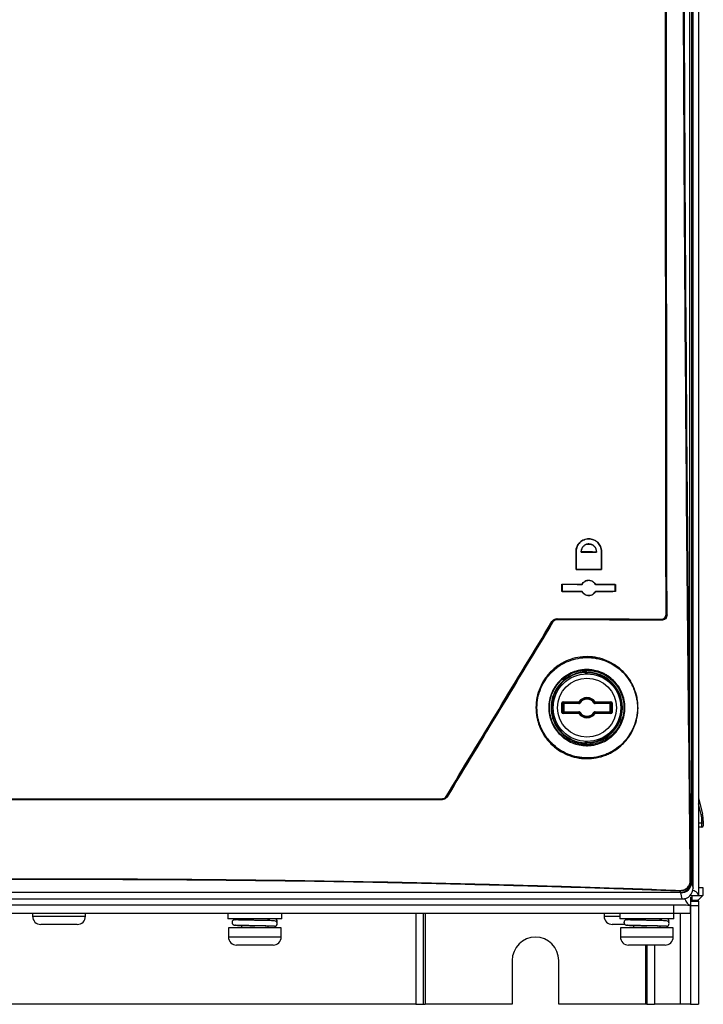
# Model space of a CAD drawing. Header units: millimetres. Extents: x 156 to 887, y -58 to 920.
# Tile 72 of 118: x 585 to 647, y 304 to 395. Entities that reach past the tile are written whole.
import ezdxf

# ---------------------------------------------------------------- set-up
doc = ezdxf.new("R2010")
doc.units = ezdxf.units.MM

msp = doc.modelspace()

# ---------------------------------------------------------------- linework, layer by layer
at = {"color": 7, "linetype": 'Continuous', "lineweight": 25}
for p, q in [((646.993, 564.468), (646.993, 314.468)), ((646.493, 315.154), (646.493, 427.73)), ((635.742, 346.08), (635.733, 346.08)), ((636.213, 346.033), (636.221, 346.042)), ((637.61, 346.026), (637.602, 346.035)), ((638.065, 346.08), (638.074, 346.08)), ((635.744, 344.428), (635.735, 344.419)), ((638.063, 344.439), (638.072, 344.43)), ((634.452, 343.062), (634.443, 343.071)), ((636.29, 343.054), (636.284, 343.063)), ((637.524, 343.048), (637.529, 343.057)), ((639.343, 343.04), (639.352, 343.049)), ((634.453, 342.4), (634.444, 342.391)), ((636.29, 342.408), (636.285, 342.399)), ((637.524, 342.414), (637.529, 342.405)), ((639.342, 342.422), (639.351, 342.413)), ((644.057, 340.295), (644.093, 340.259)), ((633.587, 339.567), (633.567, 339.602)), ((633.996, 339.842), (634.016, 339.807)), ((643.591, 339.761), (643.556, 339.797)), ((636.616, 334.973), (636.614, 335.023)), ((636.666, 334.972), (636.666, 334.834)), ((636.716, 334.932), (636.666, 334.932)), ((636.715, 334.982), (636.716, 334.932)), ((634.442, 331.282), (634.442, 332.179)), ((634.442, 332.179), (634.492, 332.179)), ((634.492, 332.179), (634.542, 332.229)), ((634.492, 332.179), (634.492, 331.282)), ((634.567, 332.104), (634.492, 332.179)), ((634.542, 332.279), (635.997, 332.279)), ((634.542, 332.279), (634.542, 332.229)), ((635.997, 332.229), (634.542, 332.229)), ((634.542, 332.229), (634.617, 332.154)), ((634.567, 331.357), (634.567, 332.104)), ((634.567, 332.104), (634.617, 332.104)), ((634.617, 332.154), (635.991, 332.154)), ((634.617, 332.154), (634.617, 332.104)), ((635.991, 332.104), (634.617, 332.104)), ((634.617, 332.104), (634.617, 331.357)), ((635.991, 332.104), (635.991, 332.154)), ((636.037, 332.249), (635.997, 332.279)), ((635.997, 332.229), (635.997, 332.279)), ((636.075, 332.15), (636.033, 332.177)), ((637.406, 332.15), (637.448, 332.177)), ((637.444, 332.249), (637.484, 332.279)), ((637.484, 332.279), (638.939, 332.279)), ((637.484, 332.279), (637.484, 332.229)), ((638.939, 332.229), (637.484, 332.229)), ((637.49, 332.154), (638.864, 332.154)), ((637.49, 332.154), (637.49, 332.104)), ((638.864, 332.104), (637.49, 332.104)), ((638.864, 332.154), (638.939, 332.229)), ((638.864, 332.154), (638.864, 332.104)), ((638.864, 331.357), (638.864, 332.104)), ((638.864, 332.104), (638.914, 332.104)), ((638.989, 332.179), (638.914, 332.104)), ((638.914, 332.104), (638.914, 331.357)), ((638.939, 332.279), (638.939, 332.229)), ((638.939, 332.229), (638.989, 332.179)), ((639.039, 332.179), (638.989, 332.179)), ((638.989, 331.282), (638.989, 332.179)), ((639.039, 332.179), (639.039, 331.282)), ((634.492, 331.282), (634.442, 331.282)), ((634.492, 331.282), (634.567, 331.357)), ((634.542, 331.232), (634.492, 331.282)), ((634.617, 331.307), (634.542, 331.232)), ((634.542, 331.232), (634.542, 331.182)), ((634.542, 331.232), (635.997, 331.232)), ((634.617, 331.357), (634.567, 331.357)), ((634.617, 331.357), (634.617, 331.307)), ((634.617, 331.357), (635.991, 331.357)), ((635.991, 331.307), (634.617, 331.307)), ((635.991, 331.307), (635.991, 331.357)), ((635.997, 331.182), (635.997, 331.232)), ((636.037, 331.212), (635.997, 331.182)), ((636.075, 331.311), (636.033, 331.284)), ((637.406, 331.311), (637.448, 331.284)), ((637.444, 331.212), (637.484, 331.182)), ((637.484, 331.232), (637.484, 331.182)), ((637.484, 331.232), (638.939, 331.232)), ((637.49, 331.357), (637.49, 331.307)), ((637.49, 331.357), (638.864, 331.357)), ((638.864, 331.307), (637.49, 331.307)), ((638.914, 331.357), (638.864, 331.357)), ((638.864, 331.357), (638.864, 331.307)), ((638.939, 331.232), (638.864, 331.307)), ((638.914, 331.357), (638.989, 331.282)), ((638.989, 331.282), (638.939, 331.232)), ((638.939, 331.232), (638.939, 331.182)), ((638.989, 331.282), (639.039, 331.282)), ((635.997, 331.182), (634.542, 331.182)), ((638.939, 331.182), (637.484, 331.182)), ((636.616, 328.487), (636.614, 328.438)), ((636.666, 328.627), (636.666, 328.489)), ((636.666, 328.529), (636.716, 328.529)), ((636.715, 328.479), (636.716, 328.529)), ((623.46, 323.295), (623.42, 323.295)), ((623.849, 323.536), (623.889, 323.536)), ((646.993, 323.441), (647.355, 321.935)), ((647.234, 321.906), (647.355, 321.935)), ((647.298, 321.137), (647.3, 321.329)), ((647.3, 321.329), (647.425, 321.328)), ((647.425, 321.328), (647.423, 321.136)), ((647.294, 320.737), (646.993, 320.74)), ((647.294, 320.737), (647.298, 321.137)), ((647.298, 321.137), (647.423, 321.136)), ((647.423, 321.136), (647.42, 320.861)), ((646.347, 315.703), (646.493, 315.154)), ((646.993, 315.218), (647.375, 315.218)), ((647.375, 315.218), (647.375, 314.468)), ((530.989, 314.151), (645.496, 314.151)), ((645.335, 314.751), (531.151, 314.751)), ((645.496, 314.151), (645.348, 314.71)), ((646.224, 314.468), (646.243, 314.468)), ((646.243, 314.468), (646.993, 314.468)), ((646.243, 314.327), (646.243, 313.567)), ((646.375, 314.468), (646.375, 314.041)), ((646.375, 314.041), (646.949, 314.041)), ((646.375, 314.041), (646.375, 313.968)), ((647.375, 314.468), (646.949, 314.041)), ((646.993, 314.468), (647.375, 314.468)), ((646.993, 313.938), (646.993, 314.085)), ((531.733, 313.617), (644.733, 313.617)), ((644.733, 312.817), (644.733, 313.617)), ((644.733, 313.617), (645.852, 313.617)), ((646.243, 313.567), (646.113, 313.567)), ((646.233, 313.567), (646.233, 312.817)), ((646.375, 313.968), (646.243, 313.968)), ((646.243, 313.938), (646.993, 313.938)), ((646.243, 313.504), (646.243, 313.567)), ((646.993, 313.504), (646.243, 313.504)), ((646.243, 313.504), (646.243, 304.468)), ((646.772, 313.968), (646.375, 313.968)), ((646.993, 313.938), (646.993, 313.504)), ((646.993, 313.504), (646.993, 304.468)), ((644.733, 312.817), (531.733, 312.817)), ((585.818, 312.817), (585.818, 312.56)), ((590.668, 312.56), (590.668, 312.817)), ((603.758, 312.817), (603.758, 312.317)), ((608.708, 312.317), (603.758, 312.317)), ((604.425, 312.242), (604.37, 312.234)), ((605.013, 312.317), (605.013, 312.215)), ((607.453, 312.162), (607.453, 312.317)), ((608.19, 312.293), (608.118, 312.33)), ((608.708, 312.317), (608.708, 312.817)), ((621.868, 312.817), (621.868, 304.468)), ((638.318, 312.817), (638.318, 312.56)), ((639.758, 312.817), (639.758, 312.317)), ((644.708, 312.317), (639.758, 312.317)), ((640.425, 312.242), (640.37, 312.234)), ((641.013, 312.317), (641.013, 312.215)), ((643.453, 312.162), (643.453, 312.317)), ((644.708, 312.317), (644.708, 312.817)), ((646.233, 312.817), (644.733, 312.817)), ((586.835, 311.81), (586.568, 311.81)), ((589.918, 311.81), (586.835, 311.81)), ((603.808, 311.509), (603.808, 310.659)), ((608.658, 311.509), (603.808, 311.509)), ((605.013, 311.709), (605.013, 311.509)), ((605.761, 311.694), (606.232, 311.685)), ((607.453, 311.509), (607.453, 311.656)), ((608.041, 311.642), (607.74, 311.642)), ((608.658, 310.659), (608.658, 311.509)), ((639.335, 311.81), (639.068, 311.81)), ((640.212, 311.81), (639.335, 311.81)), ((639.808, 311.509), (639.808, 310.659)), ((644.658, 311.509), (639.808, 311.509)), ((641.013, 311.709), (641.013, 311.509)), ((641.761, 311.694), (642.232, 311.685)), ((643.453, 311.509), (643.453, 311.656)), ((644.041, 311.642), (643.74, 311.642)), ((644.658, 310.659), (644.658, 311.509)), ((604.825, 309.909), (604.558, 309.909)), ((607.908, 309.909), (604.825, 309.909)), ((640.825, 309.909), (640.558, 309.909)), ((643.908, 309.909), (640.825, 309.909)), ((642.118, 309.909), (642.118, 304.468)), ((629.87, 308.5), (629.87, 304.468)), ((634.152, 304.468), (634.152, 308.5)), ((621.028, 304.468), (555.457, 304.468)), ((621.028, 304.468), (621.736, 304.468)), ((621.736, 304.468), (621.868, 304.468)), ((629.87, 304.468), (621.868, 304.468)), ((642.118, 304.468), (634.152, 304.468)), ((642.25, 304.468), (642.118, 304.468)), ((642.25, 304.468), (642.957, 304.468)), ((645.29, 304.468), (642.957, 304.468)), ((646.243, 304.468), (645.29, 304.468)), ((646.243, 304.468), (646.993, 304.468))]:
    msp.add_line(p, q, dxfattribs=at)
at = {"color": 8, "linetype": 'Continuous', "lineweight": 25}
for p, q in [((636.616, 334.832), (636.616, 334.973)), ((636.716, 334.932), (636.716, 334.834)), ((636.616, 328.487), (636.616, 328.629)), ((636.716, 328.626), (636.716, 328.529)), ((647.234, 321.906), (646.993, 322.907)), ((646.993, 321.14), (647.298, 321.137)), ((646.243, 314.041), (646.375, 314.041)), ((585.818, 312.56), (586.204, 312.56)), ((586.204, 312.56), (590.668, 312.56)), ((621.028, 312.817), (621.028, 304.468)), ((621.736, 304.468), (621.736, 312.817)), ((638.318, 312.56), (638.704, 312.56)), ((638.704, 312.56), (639.758, 312.56)), ((645.29, 312.817), (645.29, 304.468)), ((603.808, 310.659), (604.195, 310.659)), ((604.195, 310.659), (608.658, 310.659)), ((639.808, 310.659), (640.195, 310.659)), ((640.195, 310.659), (644.658, 310.659)), ((642.25, 309.909), (642.25, 304.468)), ((642.957, 309.909), (642.957, 304.468))]:
    msp.add_line(p, q, dxfattribs=at)
at = {"color": 7, "linetype": 'Continuous', "lineweight": 25, "flags": 128}
for points in [[(646.182, 326.107), (646.182, 341.28), (646.182, 404.097), (646.182, 428.098)], [(646.347, 427.979), (646.347, 378.31), (646.347, 315.703)], [(636.715, 335.022), (636.715, 335.019), (636.715, 335.005), (636.715, 334.982)], [(636.715, 328.479), (636.715, 328.475), (636.715, 328.461), (636.715, 328.439)]]:
    msp.add_lwpolyline(points, dxfattribs=at)
at = {"color": 7, "linetype": 'Continuous', "lineweight": 25}
for radius in [3.104, 2.704]:
    msp.add_circle((636.741, 331.73), radius, dxfattribs=at)
for centre, radius, start, end in [((644.014, 340.459), 0.169, 266.58892, 284.91709), ((633.411, 339.432), 0.231, 47.3653, 61.68871), ((633.924, 339.897), 0.0904, 322.49516, 9.28977), ((643.498, 339.852), 0.0801, 316.11719, 10.06631), ((636.741, 331.73), 3.295, 92.20738, 267.79262), ((636.741, 331.73), 3.245, 92.20738, 267.79262), ((636.716, 334.972), 0.05, 90.42394, 179.98272), ((636.716, 334.932), 0.05, 90.42948, 179.98272), ((636.741, 331.73), 3.252, 269.55261, 90.44739), ((636.741, 331.73), 3.202, 269.55261, 90.44739), ((634.617, 332.104), 0.05, 90.08169, 179.91831), ((636.741, 331.73), 0.924, 36.39117, 143.60883), ((635.997, 332.279), 0.05, 269.98585, 323.57115), ((636.741, 331.73), 0.837, 32.25413, 147.74587), ((636.741, 331.73), 0.874, 36.39117, 143.60883), ((636.741, 331.73), 0.787, 32.25413, 147.74587), ((637.484, 332.279), 0.05, 216.42885, 270.01415), ((638.864, 332.104), 0.05, 0.08169, 89.91831), ((634.617, 331.357), 0.05, 180.08169, 269.91831), ((635.997, 331.182), 0.05, 36.42885, 90.01415), ((636.741, 331.73), 0.837, 212.25413, 327.74587), ((636.741, 331.73), 0.874, 216.39117, 323.60883), ((636.741, 331.73), 0.787, 212.25413, 327.74587), ((637.484, 331.182), 0.05, 89.98585, 143.57115), ((638.864, 331.357), 0.05, 270.08169, 359.91831), ((636.741, 331.73), 0.924, 216.39117, 323.60883), ((636.716, 328.529), 0.05, 180.01728, 269.57052), ((636.716, 328.489), 0.05, 180.01728, 269.57606), ((646.135, 326.281), 0.181, 268.51202, 285.14956), ((623.331, 323.348), 0.103, 328.97617, 8.64124), ((623.503, 323.056), 0.592, 54.24823, 60.06409), ((644.925, 321.35), 2.375, 359.5, 13.53624), ((644.925, 321.35), 2.5, 359.5, 13.53624), ((647.295, 320.862), 0.125, 269.5, 359.5), ((646.234, 315.988), 0.153, 267.53168, 287.32041), ((645.2, 314.931), 0.09, 318.32679, 4.99762), ((645.331, 315.753), 1.002, 270.19282, 359.45824), ((645.347, 315.71), 1.001, 270.06382, 359.5555), ((646.772, 314.218), 0.25, 270, 315), ((586.568, 312.56), 0.75, 180, 270), ((589.918, 312.56), 0.75, 270, 0), ((607.745, 312.094), 0.249, 116.6232, 164.35768), ((608.033, 312.092), 0.253, 336.69556, 63.03987), ((639.068, 312.56), 0.75, 180, 270), ((643.745, 312.094), 0.249, 116.6232, 164.35768), ((644.033, 312.092), 0.253, 336.69556, 63.03987), ((608.037, 311.892), 0.25, 271.05378, 88.94622), ((644.037, 311.892), 0.25, 271.05378, 88.94622), ((604.558, 310.659), 0.75, 180, 270), ((607.908, 310.659), 0.75, 270, 0), ((632.011, 308.5), 2.141, 0, 180), ((640.558, 310.659), 0.75, 180, 270), ((643.908, 310.659), 0.75, 270, 0)]:
    msp.add_arc(centre, radius, start, end, dxfattribs=at)
for centre, major_axis, ratio, start_param, end_param in [((634.542, 332.179), (0.0708, -0.0708), 0.998783, 2.356803, 3.926382), ((636.741, 332.114), (0, 0.867), 0.866113, 1.43756, 1.524716), ((636.741, 332.114), (0, 0.867), 0.866113, 4.758469, 4.845625), ((638.939, 332.179), (-0.0708, -0.0708), 0.998783, 2.356803, 3.926382), ((634.542, 331.282), (0.0708, 0.0708), 0.998783, 2.356803, 3.926382), ((636.741, 331.347), (0, 0.867), 0.866113, 1.616877, 1.704033), ((636.741, 331.347), (0, 0.867), 0.866113, 4.579153, 4.666309), ((638.939, 331.282), (-0.0708, 0.0708), 0.998783, 2.356803, 3.926382), ((645.492, 315.158), (-0.258, 0.974), 0.992383, 2.884622, 4.451634)]:
    msp.add_ellipse(centre, major_axis=major_axis, ratio=ratio, start_param=start_param, end_param=end_param, dxfattribs=at)
for points, knots in [([(644.093, 340.259), (644.072, 355.895), (644.056, 371.55), (644.04, 395.061), (644.036, 402.899), (644.03, 418.581), (644.028, 426.424), (644.028, 434.265)], [0, 0, 0, 0, 0.5, 0.5, 0.75, 0.75, 1, 1, 1, 1]), ([(644.003, 340.29), (643.984, 355.004), (643.968, 369.734), (643.947, 399.221), (643.94, 413.974), (643.938, 428.73)], [0, 0, 0, 0, 0.5, 0.5, 1, 1, 1, 1]), ([(643.993, 428.73), (643.995, 413.974), (644.001, 399.225), (644.017, 377.112), (644.024, 369.743), (644.039, 355.013), (644.047, 347.652), (644.057, 340.295)], [0, 0, 0, 0, 0.5, 0.5, 0.75, 0.75, 1, 1, 1, 1]), ([(635.733, 346.08), (635.733, 346.159), (635.74, 346.236), (635.771, 346.389), (635.794, 346.464), (635.855, 346.608), (635.892, 346.676), (635.979, 346.805), (636.03, 346.865), (636.195, 347.027), (636.327, 347.112), (636.54, 347.197), (636.614, 347.219), (636.763, 347.247), (636.838, 347.253), (636.989, 347.252), (637.065, 347.244), (637.212, 347.213), (637.284, 347.191), (637.494, 347.104), (637.621, 347.019), (637.783, 346.858), (637.832, 346.799), (637.917, 346.673), (637.954, 346.605), (638.013, 346.462), (638.036, 346.389), (638.066, 346.238), (638.074, 346.159), (638.074, 346.08)], [0, 0, 0, 0, 0.0625, 0.0625, 0.125, 0.125, 0.1875, 0.1875, 0.25, 0.25, 0.375, 0.375, 0.4375, 0.4375, 0.5, 0.5, 0.5625, 0.5625, 0.625, 0.625, 0.75, 0.75, 0.8125, 0.8125, 0.875, 0.875, 0.9375, 0.9375, 1, 1, 1, 1]), ([(638.065, 346.08), (638.065, 346.158), (638.057, 346.235), (638.027, 346.385), (638.005, 346.459), (637.946, 346.6), (637.91, 346.667), (637.825, 346.793), (637.776, 346.852), (637.616, 347.011), (637.488, 347.096), (637.282, 347.182), (637.21, 347.205), (637.063, 347.235), (636.989, 347.243), (636.839, 347.244), (636.763, 347.237), (636.615, 347.21), (636.543, 347.189), (636.403, 347.133), (636.334, 347.097), (636.207, 347.015), (636.147, 346.967), (635.982, 346.806), (635.894, 346.677), (635.803, 346.462), (635.78, 346.388), (635.75, 346.237), (635.742, 346.158), (635.742, 346.08)], [0, 0, 0, 0, 0.0625, 0.0625, 0.125, 0.125, 0.1875, 0.1875, 0.25, 0.25, 0.375, 0.375, 0.4375, 0.4375, 0.5, 0.5, 0.5625, 0.5625, 0.625, 0.625, 0.6875, 0.6875, 0.75, 0.75, 0.875, 0.875, 0.9375, 0.9375, 1, 1, 1, 1]), ([(637.61, 346.026), (637.618, 346.124), (637.604, 346.222), (637.556, 346.359), (637.535, 346.402), (637.486, 346.484), (637.457, 346.522), (637.36, 346.626), (637.281, 346.682), (637.109, 346.758), (637.015, 346.779), (636.874, 346.781), (636.826, 346.776), (636.733, 346.758), (636.687, 346.745), (636.555, 346.69), (636.474, 346.635), (636.373, 346.53), (636.343, 346.492), (636.292, 346.41), (636.27, 346.365), (636.22, 346.228), (636.206, 346.129), (636.213, 346.033)], [0, 0, 0, 0, 0.125, 0.125, 0.1875, 0.1875, 0.25, 0.25, 0.375, 0.375, 0.5, 0.5, 0.5625, 0.5625, 0.625, 0.625, 0.75, 0.75, 0.8125, 0.8125, 0.875, 0.875, 1, 1, 1, 1]), ([(636.221, 346.042), (636.219, 346.089), (636.221, 346.137), (636.235, 346.231), (636.248, 346.278), (636.298, 346.412), (636.35, 346.494), (636.449, 346.596), (636.486, 346.627), (636.564, 346.679), (636.605, 346.701), (636.735, 346.755), (636.828, 346.772), (636.967, 346.77), (637.013, 346.765), (637.103, 346.746), (637.148, 346.731), (637.232, 346.694), (637.272, 346.671), (637.348, 346.618), (637.384, 346.587), (637.479, 346.486), (637.529, 346.404), (637.594, 346.227), (637.608, 346.131), (637.602, 346.035)], [0, 0, 0, 0, 0.0625, 0.0625, 0.125, 0.125, 0.25, 0.25, 0.3125, 0.3125, 0.375, 0.375, 0.5, 0.5, 0.5625, 0.5625, 0.625, 0.625, 0.6875, 0.6875, 0.75, 0.75, 0.875, 0.875, 1, 1, 1, 1]), ([(636.284, 343.063), (636.315, 343.12), (636.353, 343.173), (636.443, 343.266), (636.494, 343.306), (636.66, 343.403), (636.788, 343.437), (636.976, 343.435), (637.039, 343.425), (637.16, 343.391), (637.218, 343.365), (637.38, 343.266), (637.47, 343.172), (637.529, 343.057)], [0, 0, 0, 0, 0.125, 0.125, 0.25, 0.25, 0.5, 0.5, 0.625, 0.625, 0.75, 0.75, 1, 1, 1, 1]), ([(637.524, 343.048), (637.495, 343.105), (637.458, 343.157), (637.372, 343.25), (637.323, 343.29), (637.216, 343.356), (637.159, 343.381), (637.038, 343.416), (636.976, 343.426), (636.851, 343.427), (636.787, 343.419), (636.666, 343.387), (636.606, 343.362), (636.442, 343.264), (636.35, 343.168), (636.29, 343.054)], [0, 0, 0, 0, 0.125, 0.125, 0.25, 0.25, 0.375, 0.375, 0.5, 0.5, 0.625, 0.625, 0.75, 0.75, 1, 1, 1, 1]), ([(637.529, 342.405), (637.499, 342.347), (637.461, 342.294), (637.372, 342.2), (637.321, 342.16), (637.157, 342.062), (637.029, 342.027), (636.841, 342.027), (636.778, 342.036), (636.657, 342.07), (636.599, 342.094), (636.436, 342.191), (636.346, 342.285), (636.285, 342.399)], [0, 0, 0, 0, 0.125, 0.125, 0.25, 0.25, 0.5, 0.5, 0.625, 0.625, 0.75, 0.75, 1, 1, 1, 1]), ([(636.29, 342.408), (636.349, 342.295), (636.44, 342.2), (636.601, 342.104), (636.659, 342.079), (636.779, 342.045), (636.841, 342.036), (636.967, 342.036), (637.029, 342.045), (637.151, 342.078), (637.21, 342.103), (637.372, 342.201), (637.464, 342.298), (637.524, 342.414)], [0, 0, 0, 0, 0.25, 0.25, 0.375, 0.375, 0.5, 0.5, 0.625, 0.625, 0.75, 0.75, 1, 1, 1, 1]), ([(644.057, 340.295), (644.057, 340.228), (644.044, 340.163), (643.993, 340.041), (643.954, 339.985), (643.861, 339.893), (643.805, 339.857), (643.685, 339.809), (643.62, 339.797), (643.556, 339.797)], [0, 0, 0, 0, 0.25, 0.25, 0.5, 0.5, 0.75, 0.75, 1, 1, 1, 1]), ([(643.577, 339.866), (643.631, 339.866), (643.686, 339.876), (643.788, 339.917), (643.836, 339.948), (643.915, 340.025), (643.948, 340.073), (643.992, 340.176), (644.004, 340.233), (644.003, 340.29)], [0, 0, 0, 0, 0.25, 0.25, 0.5, 0.5, 0.75, 0.75, 1, 1, 1, 1]), ([(644.093, 340.259), (644.093, 340.192), (644.08, 340.126), (644.028, 340.004), (643.989, 339.948), (643.895, 339.857), (643.839, 339.821), (643.72, 339.773), (643.655, 339.761), (643.591, 339.761)], [0, 0, 0, 0, 0.25, 0.25, 0.5, 0.5, 0.75, 0.75, 1, 1, 1, 1]), ([(633.52, 339.635), (633.546, 339.678), (633.577, 339.717), (633.649, 339.786), (633.689, 339.816), (633.775, 339.863), (633.822, 339.882), (633.916, 339.906), (633.964, 339.911), (634.014, 339.911)], [0, 0, 0, 0, 0.25, 0.25, 0.5, 0.5, 0.75, 0.75, 1, 1, 1, 1]), ([(633.996, 339.842), (633.954, 339.842), (633.912, 339.837), (633.83, 339.816), (633.79, 339.8), (633.715, 339.759), (633.679, 339.733), (633.617, 339.673), (633.59, 339.639), (633.567, 339.602)], [0, 0, 0, 0, 0.25, 0.25, 0.5, 0.5, 0.75, 0.75, 1, 1, 1, 1]), ([(634.016, 339.807), (633.973, 339.807), (633.931, 339.802), (633.849, 339.781), (633.809, 339.765), (633.734, 339.724), (633.699, 339.698), (633.637, 339.638), (633.61, 339.604), (633.587, 339.567)], [0, 0, 0, 0, 0.25, 0.25, 0.5, 0.5, 0.75, 0.75, 1, 1, 1, 1]), ([(632.053, 331.738), (632.054, 332.052), (632.085, 332.362), (632.21, 332.973), (632.304, 333.276), (632.548, 333.85), (632.697, 334.122), (632.962, 334.509), (633.058, 334.635), (633.259, 334.872), (633.364, 334.986), (633.586, 335.201), (633.702, 335.303), (633.944, 335.495), (634.071, 335.587), (634.461, 335.838), (634.734, 335.978), (635.302, 336.202), (635.6, 336.287), (636.197, 336.396), (636.498, 336.422), (636.954, 336.416), (637.106, 336.406), (637.407, 336.373), (637.555, 336.349), (637.996, 336.257), (638.283, 336.167), (638.843, 335.931), (639.107, 335.788), (639.48, 335.537), (639.601, 335.447), (639.835, 335.255), (639.948, 335.152), (640.271, 334.829), (640.463, 334.596), (640.717, 334.218), (640.796, 334.087), (640.942, 333.816), (641.008, 333.676), (641.185, 333.251), (641.275, 332.958), (641.367, 332.503), (641.39, 332.348), (641.421, 332.037), (641.428, 331.881), (641.428, 331.413), (641.396, 331.097), (641.271, 330.488), (641.179, 330.19), (640.933, 329.611), (640.783, 329.337), (640.52, 328.954), (640.427, 328.83), (640.226, 328.592), (640.119, 328.477), (639.786, 328.154), (639.546, 327.963), (639.159, 327.712), (639.024, 327.634), (638.751, 327.493), (638.612, 327.43), (638.188, 327.262), (637.897, 327.177), (637.294, 327.066), (636.993, 327.04), (636.542, 327.045), (636.391, 327.054), (636.09, 327.086), (635.939, 327.11), (635.494, 327.201), (635.207, 327.291), (634.652, 327.523), (634.381, 327.669), (633.878, 328.006), (633.644, 328.198), (633.321, 328.52), (633.218, 328.635), (633.023, 328.872), (632.932, 328.994), (632.677, 329.374), (632.532, 329.643), (632.353, 330.072), (632.301, 330.219), (632.211, 330.514), (632.173, 330.664), (632.083, 331.116), (632.053, 331.424), (632.053, 331.738)], [0, 0, 0, 0, 0.03125, 0.03125, 0.0625, 0.0625, 0.09375, 0.09375, 0.109375, 0.109375, 0.125, 0.125, 0.140625, 0.140625, 0.15625, 0.15625, 0.1875, 0.1875, 0.21875, 0.21875, 0.25, 0.25, 0.265625, 0.265625, 0.28125, 0.28125, 0.3125, 0.3125, 0.34375, 0.34375, 0.359375, 0.359375, 0.375, 0.375, 0.40625, 0.40625, 0.421875, 0.421875, 0.4375, 0.4375, 0.46875, 0.46875, 0.484375, 0.484375, 0.5, 0.5, 0.53125, 0.53125, 0.5625, 0.5625, 0.59375, 0.59375, 0.609375, 0.609375, 0.625, 0.625, 0.65625, 0.65625, 0.671875, 0.671875, 0.6875, 0.6875, 0.71875, 0.71875, 0.75, 0.75, 0.765625, 0.765625, 0.78125, 0.78125, 0.8125, 0.8125, 0.84375, 0.84375, 0.875, 0.875, 0.890625, 0.890625, 0.90625, 0.90625, 0.9375, 0.9375, 0.953125, 0.953125, 0.96875, 0.96875, 1, 1, 1, 1]), ([(632.145, 331.732), (632.145, 331.423), (632.175, 331.117), (632.265, 330.671), (632.302, 330.524), (632.39, 330.233), (632.443, 330.088), (632.619, 329.666), (632.762, 329.401), (633.013, 329.028), (633.103, 328.907), (633.295, 328.674), (633.397, 328.562), (633.715, 328.245), (633.945, 328.057), (634.44, 327.726), (634.707, 327.583), (635.254, 327.354), (635.536, 327.267), (635.973, 327.177), (636.122, 327.154), (636.418, 327.122), (636.566, 327.114), (637.01, 327.109), (637.307, 327.135), (637.899, 327.245), (638.186, 327.328), (638.603, 327.493), (638.74, 327.555), (639.008, 327.694), (639.141, 327.771), (639.522, 328.017), (639.758, 328.206), (640.086, 328.524), (640.191, 328.637), (640.389, 328.872), (640.481, 328.993), (640.739, 329.371), (640.887, 329.64), (641.129, 330.211), (641.22, 330.503), (641.342, 331.104), (641.373, 331.414), (641.374, 331.876), (641.366, 332.029), (641.336, 332.335), (641.313, 332.488), (641.222, 332.935), (641.134, 333.224), (640.959, 333.642), (640.893, 333.779), (640.75, 334.046), (640.672, 334.175), (640.422, 334.546), (640.233, 334.776), (639.915, 335.093), (639.804, 335.194), (639.574, 335.383), (639.455, 335.471), (639.087, 335.718), (638.827, 335.859), (638.277, 336.091), (637.994, 336.179), (637.561, 336.27), (637.415, 336.293), (637.12, 336.326), (636.97, 336.335), (636.522, 336.341), (636.226, 336.316), (635.638, 336.209), (635.345, 336.125), (634.785, 335.905), (634.517, 335.768), (634.133, 335.52), (634.008, 335.431), (633.769, 335.241), (633.655, 335.141), (633.437, 334.929), (633.333, 334.818), (633.135, 334.584), (633.041, 334.46), (632.78, 334.079), (632.633, 333.811), (632.393, 333.247), (632.3, 332.948), (632.177, 332.347), (632.146, 332.042), (632.145, 331.732)], [0, 0, 0, 0, 0.03125, 0.03125, 0.046875, 0.046875, 0.0625, 0.0625, 0.09375, 0.09375, 0.109375, 0.109375, 0.125, 0.125, 0.15625, 0.15625, 0.1875, 0.1875, 0.21875, 0.21875, 0.234375, 0.234375, 0.25, 0.25, 0.28125, 0.28125, 0.3125, 0.3125, 0.328125, 0.328125, 0.34375, 0.34375, 0.375, 0.375, 0.390625, 0.390625, 0.40625, 0.40625, 0.4375, 0.4375, 0.46875, 0.46875, 0.5, 0.5, 0.515625, 0.515625, 0.53125, 0.53125, 0.5625, 0.5625, 0.578125, 0.578125, 0.59375, 0.59375, 0.625, 0.625, 0.640625, 0.640625, 0.65625, 0.65625, 0.6875, 0.6875, 0.71875, 0.71875, 0.734375, 0.734375, 0.75, 0.75, 0.78125, 0.78125, 0.8125, 0.8125, 0.84375, 0.84375, 0.859375, 0.859375, 0.875, 0.875, 0.890625, 0.890625, 0.90625, 0.90625, 0.9375, 0.9375, 0.96875, 0.96875, 1, 1, 1, 1]), ([(633.23, 331.729), (633.229, 331.964), (633.253, 332.199), (633.345, 332.655), (633.413, 332.876), (633.549, 333.2), (633.6, 333.306), (633.712, 333.51), (633.833, 333.708), (633.973, 333.893), (634.122, 334.071), (634.202, 334.157), (634.451, 334.4), (634.631, 334.543), (635.016, 334.793), (635.223, 334.9), (635.646, 335.069), (635.864, 335.131), (636.2, 335.194), (636.313, 335.209), (636.539, 335.229), (636.763, 335.237), (636.988, 335.224), (637.211, 335.2), (637.324, 335.183), (637.656, 335.114), (637.869, 335.048), (638.179, 334.919), (638.28, 334.871), (638.479, 334.764), (638.577, 334.706), (638.858, 334.518), (639.031, 334.376), (639.351, 334.059), (639.499, 333.881), (639.753, 333.505), (639.861, 333.306), (639.995, 332.988), (640.035, 332.879), (640.103, 332.658), (640.132, 332.546), (640.201, 332.206), (640.225, 331.971), (640.226, 331.508), (640.204, 331.278), (640.111, 330.817), (640.043, 330.594), (639.908, 330.273), (639.858, 330.168), (639.746, 329.963), (639.685, 329.863), (639.489, 329.574), (639.341, 329.398), (639.093, 329.155), (639.006, 329.078), (638.826, 328.933), (638.733, 328.866), (638.445, 328.679), (638.243, 328.573), (637.817, 328.403), (637.599, 328.34), (637.267, 328.277), (637.155, 328.261), (636.929, 328.241), (636.815, 328.236), (636.476, 328.238), (636.253, 328.262), (635.813, 328.351), (635.594, 328.418), (635.179, 328.59), (634.981, 328.695), (634.699, 328.883), (634.606, 328.951), (634.43, 329.094), (634.346, 329.17), (634.106, 329.408), (633.961, 329.582), (633.703, 329.963), (633.593, 330.165), (633.46, 330.481), (633.421, 330.588), (633.353, 330.809), (633.323, 330.922), (633.254, 331.264), (633.23, 331.495), (633.23, 331.729)], [0, 0, 0, 0, 0.03125, 0.03125, 0.0625, 0.0625, 0.078125, 0.078125, 0.09375, 0.109375, 0.109375, 0.125, 0.125, 0.15625, 0.15625, 0.1875, 0.1875, 0.21875, 0.21875, 0.234375, 0.234375, 0.25, 0.265625, 0.265625, 0.28125, 0.28125, 0.3125, 0.3125, 0.328125, 0.328125, 0.34375, 0.34375, 0.375, 0.375, 0.40625, 0.40625, 0.4375, 0.4375, 0.453125, 0.453125, 0.46875, 0.46875, 0.5, 0.5, 0.53125, 0.53125, 0.5625, 0.5625, 0.578125, 0.578125, 0.59375, 0.59375, 0.625, 0.625, 0.640625, 0.640625, 0.65625, 0.65625, 0.6875, 0.6875, 0.71875, 0.71875, 0.734375, 0.734375, 0.75, 0.75, 0.78125, 0.78125, 0.8125, 0.8125, 0.84375, 0.84375, 0.859375, 0.859375, 0.875, 0.875, 0.90625, 0.90625, 0.9375, 0.9375, 0.953125, 0.953125, 0.96875, 0.96875, 1, 1, 1, 1]), ([(633.287, 331.735), (633.288, 331.505), (633.311, 331.279), (633.379, 330.945), (633.407, 330.834), (633.474, 330.618), (633.513, 330.513), (633.643, 330.204), (633.75, 330.006), (634.003, 329.634), (634.145, 329.463), (634.38, 329.23), (634.462, 329.156), (634.634, 329.016), (634.724, 328.95), (635.001, 328.766), (635.195, 328.663), (635.6, 328.495), (635.814, 328.43), (636.245, 328.342), (636.463, 328.319), (636.794, 328.317), (636.905, 328.322), (637.126, 328.341), (637.235, 328.357), (637.56, 328.418), (637.773, 328.48), (638.19, 328.647), (638.388, 328.75), (638.669, 328.933), (638.76, 328.999), (638.937, 329.14), (639.022, 329.216), (639.264, 329.453), (639.409, 329.626), (639.601, 329.908), (639.661, 330.007), (639.77, 330.208), (639.82, 330.31), (639.951, 330.624), (640.019, 330.843), (640.109, 331.294), (640.131, 331.52), (640.13, 331.973), (640.107, 332.202), (640.039, 332.535), (640.011, 332.645), (639.944, 332.861), (639.905, 332.968), (639.774, 333.278), (639.668, 333.474), (639.419, 333.841), (639.275, 334.015), (638.962, 334.325), (638.792, 334.464), (638.518, 334.648), (638.422, 334.705), (638.228, 334.809), (638.129, 334.856), (637.826, 334.983), (637.617, 335.047), (637.293, 335.114), (637.183, 335.132), (636.964, 335.155), (636.745, 335.168), (636.525, 335.16), (636.305, 335.141), (636.194, 335.126), (635.865, 335.065), (635.652, 335.003), (635.238, 334.839), (635.036, 334.734), (634.659, 334.49), (634.483, 334.35), (634.239, 334.111), (634.161, 334.027), (634.015, 333.853), (633.878, 333.672), (633.759, 333.479), (633.65, 333.279), (633.6, 333.175), (633.467, 332.858), (633.4, 332.641), (633.31, 332.195), (633.287, 331.965), (633.287, 331.735)], [0, 0, 0, 0, 0.03125, 0.03125, 0.046875, 0.046875, 0.0625, 0.0625, 0.09375, 0.09375, 0.125, 0.125, 0.140625, 0.140625, 0.15625, 0.15625, 0.1875, 0.1875, 0.21875, 0.21875, 0.25, 0.25, 0.265625, 0.265625, 0.28125, 0.28125, 0.3125, 0.3125, 0.34375, 0.34375, 0.359375, 0.359375, 0.375, 0.375, 0.40625, 0.40625, 0.421875, 0.421875, 0.4375, 0.4375, 0.46875, 0.46875, 0.5, 0.5, 0.53125, 0.53125, 0.546875, 0.546875, 0.5625, 0.5625, 0.59375, 0.59375, 0.625, 0.625, 0.65625, 0.65625, 0.671875, 0.671875, 0.6875, 0.6875, 0.71875, 0.71875, 0.734375, 0.734375, 0.75, 0.765625, 0.765625, 0.78125, 0.78125, 0.8125, 0.8125, 0.84375, 0.84375, 0.875, 0.875, 0.890625, 0.890625, 0.90625, 0.921875, 0.921875, 0.9375, 0.9375, 0.96875, 0.96875, 1, 1, 1, 1]), ([(636.715, 335.022), (636.715, 335.023), (636.704, 335.024), (636.666, 335.025), (636.64, 335.024), (636.614, 335.023)], [0, 0, 0, 0, 0.5, 0.5, 1, 1, 1, 1]), ([(636.616, 334.973), (636.621, 334.974), (636.627, 334.974), (636.632, 334.974), (636.637, 334.974), (636.642, 334.975), (636.647, 334.974), (636.651, 334.974), (636.655, 334.974), (636.658, 334.974), (636.661, 334.974), (636.663, 334.973), (636.664, 334.973), (636.665, 334.973), (636.666, 334.972), (636.666, 334.972)], [0, 0, 0, 0, 0.000033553, 0.000033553, 0.000033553, 0.0000670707, 0.0000670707, 0.0000670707, 0.0001005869, 0.0001005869, 0.0001005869, 0.0001341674, 0.0001341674, 0.0001341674, 0.0001563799, 0.0001563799, 0.0001563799, 0.0001563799]), ([(636.033, 332.177), (636.033, 332.176), (636.032, 332.176), (636.032, 332.175), (636.031, 332.174), (636.029, 332.172), (636.028, 332.17), (636.025, 332.166), (636.021, 332.163), (636.017, 332.161), (636.012, 332.158), (636.007, 332.156), (636.001, 332.155), (635.998, 332.154), (635.994, 332.154), (635.991, 332.154)], [0, 0, 0, 0, 0.0000035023, 0.0000035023, 0.0000035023, 0.0000175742, 0.0000175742, 0.0000175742, 0.0000461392, 0.0000461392, 0.0000461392, 0.0000802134, 0.0000802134, 0.0000802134, 0.000101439, 0.000101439, 0.000101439, 0.000101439]), ([(636.037, 332.249), (636.037, 332.248), (636.037, 332.247), (636.037, 332.246), (636.036, 332.241), (636.036, 332.237), (636.035, 332.232), (636.034, 332.214), (636.033, 332.195), (636.033, 332.177)], [0, 0, 0, 0, 0.0002, 0.0002, 0.0002, 0.001, 0.001, 0.001, 0.004305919, 0.004305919, 0.004305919, 0.004305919]), ([(637.448, 332.177), (637.448, 332.178), (637.448, 332.179), (637.448, 332.18), (637.448, 332.185), (637.448, 332.189), (637.448, 332.194), (637.447, 332.212), (637.446, 332.231), (637.444, 332.249)], [0, 0, 0, 0, 0.0002, 0.0002, 0.0002, 0.001, 0.001, 0.001, 0.004305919, 0.004305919, 0.004305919, 0.004305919]), ([(637.49, 332.154), (637.49, 332.154), (637.489, 332.154), (637.489, 332.154), (637.486, 332.154), (637.484, 332.154), (637.482, 332.154), (637.477, 332.155), (637.472, 332.157), (637.468, 332.159), (637.463, 332.161), (637.459, 332.165), (637.455, 332.169), (637.452, 332.171), (637.45, 332.174), (637.448, 332.177)], [0, 0, 0, 0, 0.000003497, 0.000003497, 0.000003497, 0.0000175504, 0.0000175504, 0.0000175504, 0.0000460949, 0.0000460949, 0.0000460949, 0.0000801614, 0.0000801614, 0.0000801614, 0.0001014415, 0.0001014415, 0.0001014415, 0.0001014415]), ([(635.991, 331.307), (635.991, 331.307), (635.992, 331.307), (635.993, 331.307), (635.995, 331.307), (635.997, 331.307), (635.999, 331.307), (636.004, 331.306), (636.009, 331.304), (636.013, 331.302), (636.018, 331.3), (636.023, 331.296), (636.026, 331.292), (636.029, 331.29), (636.031, 331.287), (636.033, 331.284)], [0, 0, 0, 0, 0.0000034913, 0.0000034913, 0.0000034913, 0.0000175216, 0.0000175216, 0.0000175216, 0.0000460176, 0.0000460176, 0.0000460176, 0.0000800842, 0.0000800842, 0.0000800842, 0.0001014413, 0.0001014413, 0.0001014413, 0.0001014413]), ([(636.033, 331.284), (636.033, 331.283), (636.033, 331.282), (636.033, 331.281), (636.033, 331.276), (636.033, 331.272), (636.033, 331.267), (636.034, 331.249), (636.035, 331.23), (636.037, 331.212)], [0, 0, 0, 0, 0.0002, 0.0002, 0.0002, 0.001, 0.001, 0.001, 0.004305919, 0.004305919, 0.004305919, 0.004305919]), ([(637.444, 331.212), (637.444, 331.213), (637.444, 331.214), (637.445, 331.215), (637.445, 331.22), (637.445, 331.224), (637.446, 331.229), (637.447, 331.247), (637.448, 331.266), (637.448, 331.284)], [0, 0, 0, 0, 0.0002, 0.0002, 0.0002, 0.001, 0.001, 0.001, 0.004305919, 0.004305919, 0.004305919, 0.004305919]), ([(637.448, 331.284), (637.448, 331.284), (637.449, 331.285), (637.449, 331.285), (637.45, 331.287), (637.452, 331.289), (637.453, 331.291), (637.456, 331.294), (637.46, 331.297), (637.464, 331.3), (637.469, 331.303), (637.474, 331.305), (637.48, 331.306), (637.483, 331.307), (637.487, 331.307), (637.49, 331.307)], [0, 0, 0, 0, 0.0000034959, 0.0000034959, 0.0000034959, 0.0000175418, 0.0000175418, 0.0000175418, 0.0000460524, 0.0000460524, 0.0000460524, 0.0000801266, 0.0000801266, 0.0000801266, 0.0001014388, 0.0001014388, 0.0001014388, 0.0001014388]), ([(636.666, 328.489), (636.666, 328.488), (636.665, 328.488), (636.663, 328.488), (636.661, 328.487), (636.658, 328.487), (636.655, 328.487), (636.651, 328.487), (636.647, 328.486), (636.642, 328.486), (636.637, 328.486), (636.632, 328.487), (636.627, 328.487), (636.623, 328.487), (636.619, 328.487), (636.616, 328.487)], [0, 0, 0, 0, 0.0000336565, 0.0000336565, 0.0000336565, 0.0000672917, 0.0000672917, 0.0000672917, 0.0001008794, 0.0001008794, 0.0001008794, 0.0001344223, 0.0001344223, 0.0001344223, 0.0001563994, 0.0001563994, 0.0001563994, 0.0001563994]), ([(636.614, 328.438), (636.64, 328.437), (636.666, 328.436), (636.704, 328.437), (636.715, 328.438), (636.715, 328.439)], [0, 0, 0, 0, 0.5, 0.5, 1, 1, 1, 1]), ([(553.025, 323.295), (554.847, 323.295), (561.579, 323.295), (573.313, 323.295), (583.266, 323.295), (593.219, 323.295), (603.172, 323.295), (614.907, 323.295), (621.638, 323.295), (623.46, 323.295)], [0.2034363, 0.2034363, 0.2034363, 0.2034363, 0.25, 0.375, 0.5, 0.5, 0.625, 0.75, 0.7965637, 0.7965637, 0.7965637, 0.7965637]), ([(553.052, 323.364), (554.503, 323.364), (555.957, 323.364), (558.871, 323.364), (560.331, 323.364), (564.714, 323.364), (567.641, 323.364), (576.437, 323.364), (582.321, 323.364), (591.176, 323.364), (594.125, 323.364), (600.019, 323.364), (602.965, 323.364), (608.84, 323.364), (611.77, 323.364), (617.617, 323.364), (620.531, 323.364), (623.433, 323.364)], [0, 0, 0, 0, 0.0625, 0.0625, 0.125, 0.125, 0.25, 0.25, 0.5, 0.5, 0.625, 0.625, 0.75, 0.75, 0.875, 0.875, 1, 1, 1, 1]), ([(623.42, 323.295), (617.616, 323.295), (611.778, 323.295), (602.97, 323.295), (600.024, 323.295), (594.132, 323.295), (591.183, 323.295), (582.33, 323.295), (576.446, 323.295), (567.652, 323.295), (564.725, 323.295), (560.343, 323.295), (558.883, 323.295), (555.97, 323.295), (554.517, 323.295), (553.066, 323.295)], [0, 0, 0, 0, 0.25, 0.25, 0.375, 0.375, 0.5, 0.5, 0.75, 0.75, 0.875, 0.875, 0.9375, 0.9375, 1, 1, 1, 1]), ([(623.849, 323.536), (623.826, 323.499), (623.799, 323.466), (623.738, 323.406), (623.702, 323.38), (623.628, 323.338), (623.587, 323.322), (623.505, 323.3), (623.463, 323.295), (623.42, 323.295)], [0, 0, 0, 0, 0.25, 0.25, 0.5, 0.5, 0.75, 0.75, 1, 1, 1, 1]), ([(623.433, 323.364), (623.47, 323.364), (623.506, 323.368), (623.576, 323.386), (623.61, 323.4), (623.705, 323.453), (623.76, 323.505), (623.798, 323.569)], [0, 0, 0, 0, 0.25, 0.25, 0.5, 0.5, 1, 1, 1, 1]), ([(623.889, 323.536), (623.867, 323.499), (623.84, 323.465), (623.778, 323.405), (623.743, 323.379), (623.668, 323.338), (623.627, 323.321), (623.545, 323.3), (623.503, 323.295), (623.46, 323.295)], [0, 0, 0, 0, 0.25, 0.25, 0.5, 0.5, 0.75, 0.75, 1, 1, 1, 1]), ([(531.195, 314.938), (533.498, 315.026), (535.815, 315.109), (540.474, 315.263), (542.815, 315.335), (547.52, 315.468), (549.884, 315.529), (554.625, 315.64), (557.002, 315.69), (561.772, 315.779), (564.165, 315.818), (568.964, 315.884), (571.373, 315.912), (578.596, 315.979), (583.414, 316.001), (590.645, 316.001), (593.056, 315.996), (596.673, 315.979), (597.879, 315.972), (600.291, 315.955), (601.498, 315.946), (607.523, 315.89), (612.319, 315.823), (619.477, 315.69), (621.858, 315.64), (626.604, 315.529), (628.966, 315.468), (633.671, 315.335), (636.014, 315.263), (640.671, 315.109), (642.987, 315.026), (645.29, 314.938)], [0, 0, 0, 0, 0.0625, 0.0625, 0.125, 0.125, 0.1875, 0.1875, 0.25, 0.25, 0.3125, 0.3125, 0.375, 0.375, 0.5, 0.5, 0.5625, 0.5625, 0.59375, 0.59375, 0.625, 0.625, 0.75, 0.75, 0.8125, 0.8125, 0.875, 0.875, 0.9375, 0.9375, 1, 1, 1, 1]), ([(645.268, 314.871), (642.966, 314.959), (640.651, 315.041), (635.995, 315.196), (633.653, 315.268), (628.95, 315.4), (626.588, 315.461), (621.845, 315.572), (619.465, 315.622), (612.31, 315.755), (607.516, 315.822), (601.493, 315.878), (600.287, 315.888), (597.875, 315.904), (596.67, 315.911), (593.054, 315.928), (590.644, 315.933), (583.416, 315.933), (578.6, 315.911), (571.379, 315.844), (568.972, 315.816), (564.174, 315.75), (561.783, 315.711), (557.015, 315.622), (554.638, 315.572), (549.899, 315.461), (547.536, 315.4), (542.833, 315.268), (540.493, 315.196), (535.836, 315.041), (533.52, 314.959), (531.218, 314.871)], [0, 0, 0, 0, 0.0625, 0.0625, 0.125, 0.125, 0.1875, 0.1875, 0.25, 0.25, 0.375, 0.375, 0.40625, 0.40625, 0.4375, 0.4375, 0.5, 0.5, 0.625, 0.625, 0.6875, 0.6875, 0.75, 0.75, 0.8125, 0.8125, 0.875, 0.875, 0.9375, 0.9375, 1, 1, 1, 1]), ([(646.279, 315.843), (646.28, 315.776), (646.274, 315.71), (646.248, 315.58), (646.228, 315.515), (646.151, 315.332), (646.073, 315.221), (645.929, 315.087), (645.877, 315.047), (645.765, 314.979), (645.707, 314.951), (645.585, 314.907), (645.522, 314.891), (645.396, 314.872), (645.332, 314.869), (645.268, 314.871)], [0, 0, 0, 0, 0.125, 0.125, 0.25, 0.25, 0.5, 0.5, 0.625, 0.625, 0.75, 0.75, 0.875, 0.875, 1, 1, 1, 1]), ([(645.29, 314.938), (645.349, 314.936), (645.408, 314.939), (645.524, 314.957), (645.583, 314.971), (645.695, 315.011), (645.75, 315.036), (645.853, 315.098), (645.902, 315.135), (646.035, 315.259), (646.108, 315.362), (646.18, 315.532), (646.198, 315.592), (646.222, 315.713), (646.228, 315.774), (646.227, 315.836)], [0, 0, 0, 0, 0.125, 0.125, 0.25, 0.25, 0.375, 0.375, 0.5, 0.5, 0.75, 0.75, 0.875, 0.875, 1, 1, 1, 1]), ([(646.279, 315.843), (646.283, 315.838), (646.286, 315.833), (646.289, 315.828), (646.298, 315.814), (646.307, 315.8), (646.314, 315.786), (646.321, 315.772), (646.328, 315.758), (646.334, 315.744)], [0.000103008, 0.000103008, 0.000103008, 0.000103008, 0.000355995, 0.000355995, 0.000355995, 0.001095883, 0.001095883, 0.001095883, 0.001835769, 0.001835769, 0.001835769, 0.001835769]), ([(646.993, 314.468), (646.969, 314.54), (646.923, 314.685), (646.695, 314.85), (646.487, 314.943), (646.442, 314.963)], [0, 0, 0, 0, 0.438578, 0.877276, 1, 1, 1, 1]), ([(645.335, 314.751), (645.329, 314.765), (645.323, 314.779), (645.316, 314.793), (645.309, 314.807), (645.301, 314.821), (645.292, 314.835), (645.284, 314.847), (645.276, 314.859), (645.268, 314.871)], [0, 0, 0, 0, 0.000710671, 0.000710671, 0.000710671, 0.001421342, 0.001421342, 0.001421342, 0.002019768, 0.002019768, 0.002019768, 0.002019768]), ([(645.703, 314.206), (645.71, 314.189), (645.79, 313.996), (645.941, 313.751), (646.115, 313.582), (646.215, 313.57), (646.243, 313.567)], [0, 0, 0, 0, 0.03907, 0.441314, 0.843559, 1, 1, 1, 1]), ([(604.384, 312.239), (604.337, 312.23), (604.27, 312.218), (604.2, 312.16), (604.165, 312.109), (604.147, 312.055), (604.14, 312.01), (604.138, 311.969), (604.145, 311.923), (604.163, 311.874), (604.189, 311.833), (604.218, 311.802), (604.311, 311.736), (604.393, 311.745), (604.628, 311.72), (605.013, 311.71), (605.415, 311.7), (605.691, 311.695), (605.761, 311.694)], [0, 0, 0, 0, 0.103612, 0.143575, 0.175569, 0.20021, 0.210456, 0.219949, 0.237746, 0.25376, 0.268073, 0.282238, 0.29792, 0.425246, 0.573575, 0.743569, 0.934863, 1, 1, 1, 1]), ([(604.425, 312.242), (604.496, 312.246), (604.609, 312.253), (604.905, 312.259), (605.013, 312.262)], [0, 0, 0, 0, 0.632921, 1, 1, 1, 1]), ([(607.535, 312.22), (607.536, 312.223), (607.538, 312.241), (607.534, 312.257), (607.509, 312.263), (607.497, 312.267)], [0, 0, 0, 0, 0.07334, 0.542501, 1, 1, 1, 1]), ([(640.384, 312.239), (640.337, 312.23), (640.27, 312.218), (640.2, 312.16), (640.165, 312.109), (640.147, 312.055), (640.14, 312.01), (640.138, 311.969), (640.145, 311.923), (640.163, 311.874), (640.189, 311.833), (640.218, 311.802), (640.311, 311.736), (640.393, 311.745), (640.628, 311.72), (641.013, 311.71), (641.415, 311.7), (641.691, 311.695), (641.761, 311.694)], [0, 0, 0, 0, 0.103612, 0.143575, 0.175569, 0.20021, 0.210456, 0.219949, 0.237746, 0.25376, 0.268073, 0.282238, 0.29792, 0.425246, 0.573575, 0.743569, 0.934863, 1, 1, 1, 1]), ([(640.425, 312.242), (640.496, 312.246), (640.609, 312.253), (640.905, 312.259), (641.013, 312.262)], [0, 0, 0, 0, 0.632921, 1, 1, 1, 1]), ([(643.535, 312.22), (643.536, 312.223), (643.538, 312.241), (643.534, 312.257), (643.509, 312.263), (643.497, 312.267)], [0, 0, 0, 0, 0.07334, 0.542501, 1, 1, 1, 1]), ([(606.283, 311.684), (606.135, 311.687), (605.742, 311.694), (605.153, 311.705), (604.723, 311.715), (604.504, 311.723), (604.38, 311.731), (604.406, 311.735), (604.421, 311.738)], [0, 0, 0, 0, 0.142916, 0.379329, 0.608411, 0.727846, 0.84808, 1, 1, 1, 1]), ([(608.041, 312.142), (607.963, 312.146), (607.806, 312.155), (607.258, 312.167), (606.697, 312.177), (606.344, 312.183), (606.232, 312.185)], [0, 0, 0, 0, 0.289083, 0.578165, 0.867247, 1, 1, 1, 1]), ([(607.74, 311.642), (607.675, 311.646), (607.544, 311.655), (607.087, 311.667), (606.634, 311.677), (606.355, 311.683), (606.277, 311.684)], [0, 0, 0, 0, 0.295403, 0.590806, 0.886208, 1, 1, 1, 1]), ([(642.283, 311.684), (642.135, 311.687), (641.742, 311.694), (641.153, 311.705), (640.723, 311.715), (640.504, 311.723), (640.38, 311.731), (640.406, 311.735), (640.421, 311.738)], [0, 0, 0, 0, 0.142916, 0.379329, 0.608411, 0.727846, 0.84808, 1, 1, 1, 1]), ([(644.041, 312.142), (643.963, 312.146), (643.806, 312.155), (643.258, 312.167), (642.697, 312.177), (642.344, 312.183), (642.232, 312.185)], [0, 0, 0, 0, 0.289083, 0.578165, 0.867247, 1, 1, 1, 1]), ([(643.74, 311.642), (643.675, 311.646), (643.544, 311.655), (643.087, 311.667), (642.634, 311.677), (642.355, 311.683), (642.277, 311.684)], [0, 0, 0, 0, 0.295403, 0.590806, 0.886208, 1, 1, 1, 1])]:
    msp.add_open_spline(points, degree=3, knots=knots, dxfattribs=at)
for points in [[(646.13, 326.101), (645.758, 360.222), (645.555, 394.468), (645.521, 428.73)], [(645.575, 428.73), (645.609, 394.47), (645.811, 360.226), (646.182, 326.107)], [(635.735, 344.419), (635.734, 344.973), (635.733, 345.527), (635.733, 346.08)], [(635.742, 346.08), (635.742, 345.53), (635.743, 344.979), (635.744, 344.428)], [(636.213, 346.033), (636.679, 346.031), (637.145, 346.028), (637.61, 346.026)], [(637.602, 346.035), (637.142, 346.037), (636.682, 346.04), (636.221, 346.042)], [(638.063, 344.439), (638.064, 344.986), (638.064, 345.533), (638.065, 346.08)], [(638.074, 346.08), (638.073, 345.53), (638.073, 344.98), (638.072, 344.43)], [(638.072, 344.43), (637.294, 344.426), (636.515, 344.423), (635.735, 344.419)], [(635.744, 344.428), (636.518, 344.432), (637.291, 344.435), (638.063, 344.439)], [(634.443, 343.071), (635.058, 343.068), (635.671, 343.065), (636.284, 343.063)], [(634.444, 342.391), (634.444, 342.618), (634.444, 342.844), (634.443, 343.071)], [(634.452, 343.062), (634.453, 342.841), (634.453, 342.621), (634.453, 342.4)], [(636.29, 343.054), (635.678, 343.056), (635.066, 343.059), (634.452, 343.062)], [(639.343, 343.04), (638.737, 343.042), (638.131, 343.045), (637.524, 343.048)], [(637.529, 343.057), (638.138, 343.054), (638.745, 343.051), (639.352, 343.049)], [(639.342, 342.422), (639.342, 342.628), (639.342, 342.834), (639.343, 343.04)], [(639.352, 343.049), (639.351, 342.837), (639.351, 342.625), (639.351, 342.413)], [(636.285, 342.399), (635.672, 342.396), (635.058, 342.394), (634.444, 342.391)], [(634.453, 342.4), (635.066, 342.403), (635.679, 342.405), (636.29, 342.408)], [(637.524, 342.414), (638.13, 342.416), (638.737, 342.419), (639.342, 342.422)], [(639.351, 342.413), (638.744, 342.41), (638.137, 342.407), (637.529, 342.405)], [(623.798, 323.569), (627.039, 328.929), (630.281, 334.285), (633.52, 339.635)], [(633.567, 339.602), (630.328, 334.252), (627.089, 328.897), (623.849, 323.536)], [(633.587, 339.567), (630.354, 334.227), (627.122, 328.884), (623.889, 323.536)], [(643.556, 339.797), (640.391, 339.813), (637.204, 339.828), (633.996, 339.842)], [(634.014, 339.911), (637.223, 339.897), (640.411, 339.883), (643.577, 339.866)], [(643.591, 339.761), (640.417, 339.778), (637.225, 339.793), (634.016, 339.807)], [(635.991, 332.104), (636.025, 332.104), (636.057, 332.122), (636.075, 332.15)], [(637.406, 332.15), (637.424, 332.122), (637.457, 332.104), (637.49, 332.104)], [(636.075, 331.311), (636.057, 331.339), (636.025, 331.357), (635.991, 331.357)], [(637.49, 331.357), (637.457, 331.357), (637.424, 331.339), (637.406, 331.311)], [(646.227, 315.836), (646.2, 319.256), (646.167, 322.678), (646.13, 326.101)], [(646.182, 326.107), (646.219, 322.684), (646.252, 319.263), (646.279, 315.843)], [(646.334, 315.744), (646.339, 315.73), (646.344, 315.716), (646.347, 315.703)], [(645.348, 314.71), (645.344, 314.723), (645.34, 314.737), (645.335, 314.751)], [(645.852, 313.617), (645.961, 313.587), (646.048, 313.567), (646.113, 313.567)]]:
    msp.add_open_spline(points, degree=3, dxfattribs=at)
at = {"color": 8, "linetype": 'Continuous', "lineweight": 25}
for points, knots in [([(606.232, 312.185), (606.101, 312.188), (605.728, 312.194), (605.152, 312.205), (604.641, 312.217), (604.353, 312.23), (604.401, 312.238), (604.425, 312.242)], [0, 0, 0, 0, 0.119093, 0.339319, 0.559544, 0.779771, 1, 1, 1, 1]), ([(606.126, 312.187), (606.052, 312.189), (605.775, 312.195), (605.333, 312.205), (604.975, 312.215), (604.791, 312.223), (604.673, 312.232), (604.705, 312.238), (604.726, 312.242)], [0, 0, 0, 0, 0.083067, 0.314278, 0.538319, 0.655126, 0.772715, 1, 1, 1, 1]), ([(604.726, 312.242), (604.783, 312.246), (604.847, 312.251), (604.996, 312.255), (605.013, 312.256)], [0, 0, 0, 0, 0.885001, 1, 1, 1, 1]), ([(607.453, 312.315), (607.48, 312.315), (607.508, 312.316), (607.528, 312.317), (607.529, 312.317)], [0, 0, 0, 0, 0.936568, 1, 1, 1, 1]), ([(642.232, 312.185), (642.101, 312.188), (641.728, 312.194), (641.152, 312.205), (640.641, 312.217), (640.353, 312.23), (640.401, 312.238), (640.425, 312.242)], [0, 0, 0, 0, 0.119093, 0.339319, 0.559544, 0.779771, 1, 1, 1, 1]), ([(642.126, 312.187), (642.052, 312.189), (641.775, 312.195), (641.333, 312.205), (640.975, 312.215), (640.791, 312.223), (640.673, 312.232), (640.705, 312.238), (640.726, 312.242)], [0, 0, 0, 0, 0.083067, 0.314278, 0.538319, 0.655126, 0.772715, 1, 1, 1, 1]), ([(640.726, 312.242), (640.783, 312.246), (640.847, 312.251), (640.996, 312.255), (641.013, 312.256)], [0, 0, 0, 0, 0.885001, 1, 1, 1, 1]), ([(643.453, 312.315), (643.48, 312.315), (643.508, 312.316), (643.528, 312.317), (643.529, 312.317)], [0, 0, 0, 0, 0.9365676, 1, 1, 1, 1]), ([(608.041, 311.642), (607.965, 311.646), (607.848, 311.652), (607.525, 311.661), (607.147, 311.67), (606.712, 311.677), (606.379, 311.683), (606.283, 311.684)], [0, 0, 0, 0, 0.292456, 0.44376, 0.59406, 0.882342, 1, 1, 1, 1]), ([(644.041, 311.642), (643.965, 311.646), (643.848, 311.652), (643.525, 311.661), (643.147, 311.67), (642.712, 311.677), (642.379, 311.683), (642.283, 311.684)], [0, 0, 0, 0, 0.292456, 0.44376, 0.5940596, 0.8823416, 1, 1, 1, 1])]:
    msp.add_open_spline(points, degree=3, knots=knots, dxfattribs=at)

doc.saveas('drawing.dxf')
